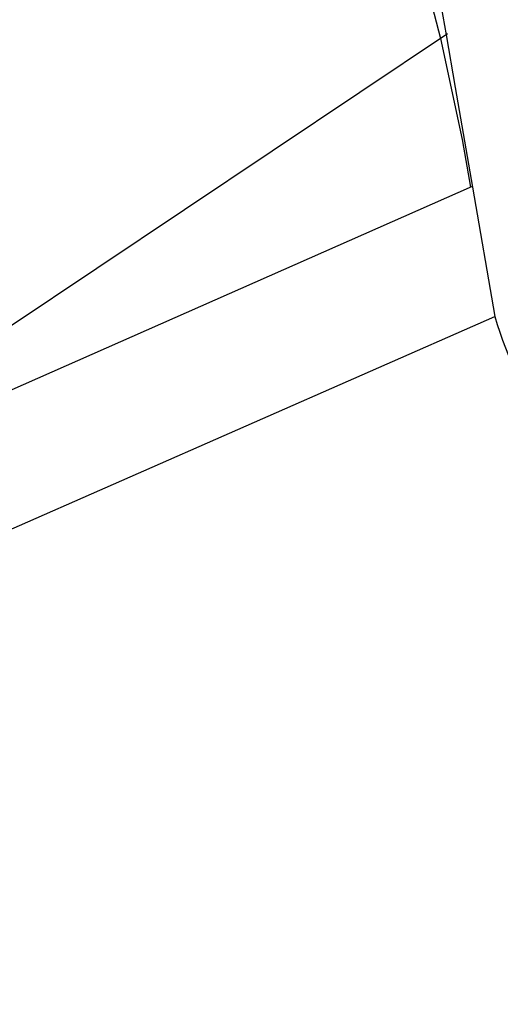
# Model space of a CAD drawing. Header units: millimetres. Extents: x 0 to 210, y 0 to 297.
# Tile 40 of 73: x 54.38325 to 54.39316, y 151.83231 to 151.85263. Entities that reach past the tile are written whole.
import ezdxf
from ezdxf.enums import TextEntityAlignment as Align

# ---------------------------------------------------------------- set-up
doc = ezdxf.new("R2010")
doc.units = ezdxf.units.MM
doc.header["$LTSCALE"] = 19.36
doc.layers.get('0').update_dxf_attribs({"linetype": 'CONTINUOUS'})
doc.layers.add('Z_DIM_2D', color=7, linetype='CONTINUOUS')
doc.styles.add('TEXTSTYLE_3', font='helveticaneueltw1g-ltcn.otf')
doc.styles.add('TEXTSTYLE_4', font='gdt', dxfattribs={"width": 0.7})
doc.dimstyles.new('DIMSTYLE_1', dxfattribs={"dimtxt": 1.4, "dimasz": 3.5, "dimexe": 1.5, "dimexo": 0, "dimgap": 0.35, "dimtad": 0, "dimtih": 1, "dimtoh": 1, "dimlfac": 12.000000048, "dimdsep": 46, "dimtxsty": 'TEXTSTYLE_3', "dimblk": '_FILLED', "dimblk1": '_FILLED', "dimblk2": '_FILLED', "dimcen": 0.09, "dimclrt": 5, "dimazin": 2, "dimtol": 1, "dimtp": 0.3, "dimtm": 0.3, "dimtfac": 1, "dimtofl": 0, "dimtmove": 0, "dimatfit": 3, "dimldrblk": '_FILLED', "dimfxl": 1, "dimtolj": 1, "dimarcsym": 0})
doc.dimstyles.new('DIMSTYLE_3', dxfattribs={"dimtxt": 1.4, "dimasz": 3.5, "dimexe": 1.5, "dimexo": 0, "dimgap": 0.35, "dimtad": 0, "dimtih": 1, "dimtoh": 1, "dimdec": 3, "dimlfac": 12.000000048, "dimdsep": 46, "dimtxsty": 'TEXTSTYLE_3', "dimblk": '_FILLED', "dimblk1": '_FILLED', "dimblk2": '_FILLED', "dimcen": 0.09, "dimclrt": 5, "dimazin": 2, "dimtol": 1, "dimtp": 0.3, "dimtm": 0.3, "dimtfac": 1, "dimtdec": 3, "dimtofl": 0, "dimtmove": 0, "dimatfit": 3, "dimldrblk": '_FILLED', "dimfxl": 1, "dimtolj": 1, "dimarcsym": 0})
doc.dimstyles.new('DIMSTYLE_4', dxfattribs={"dimtxt": 1.4, "dimasz": 3.5, "dimexe": 1.5, "dimexo": 0, "dimgap": 0.35, "dimtad": 0, "dimtih": 1, "dimtoh": 1, "dimdec": 3, "dimlfac": 12.000000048, "dimdsep": 46, "dimtxsty": 'TEXTSTYLE_3', "dimblk": '_FILLED', "dimblk1": '_FILLED', "dimblk2": '_FILLED', "dimcen": 0.09, "dimclrt": 5, "dimazin": 2, "dimtol": 1, "dimtp": 0.4, "dimtm": 0.4, "dimtfac": 1, "dimtdec": 3, "dimtofl": 0, "dimtmove": 0, "dimatfit": 3, "dimldrblk": '_FILLED', "dimfxl": 1, "dimtolj": 1, "dimarcsym": 0})

# ---------------------------------------------------------------- blocks, each defined once
blk = doc.blocks.new('*D0')
at = {"layer": 'Z_DIM_2D', "color": 2, "linetype": 'CONTINUOUS'}
blk.add_line((53.7385570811, 152.5150399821), (53.7385570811, 147.3402091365), dxfattribs=at)
at = {"layer": 'Z_DIM_2D', "color": 5, "linetype": 'CONTINUOUS'}
for s, height, style, p in [('0.3', 0.98, 'TEXTSTYLE_3', (54.2285570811, 146.6402091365)), ('`', 0.98, 'TEXTSTYLE_4', (54.2285570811, 144.9946867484)), ('34.48', 1.4, 'TEXTSTYLE_3', (54.4385570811, 143.8513534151))]:
    blk.add_text(s, height=height, rotation=90, dxfattribs=dict(at, style=style)).set_placement(p, align=Align.RIGHT)
blk = doc.blocks.new('_FILLED')
at = {"color": 0, "linetype": 'BYBLOCK'}
blk.add_solid([(0, 0), (-1, 0.125), (-1, -0.125)], dxfattribs=at)
blk = doc.blocks.new('_NONE')
blk = doc.blocks.new('*D2')
at = {"layer": 'Z_DIM_2D', "color": 2, "linetype": 'CONTINUOUS'}
for p, q in [((54.1564952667, 152.4525399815), (54.1564952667, 150.5886575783)), ((54.1564952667, 150.5886575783), (56.1076576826, 150.163455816)), ((56.1076576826, 150.163455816), (56.1076576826, 147.3402091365))]:
    blk.add_line(p, q, dxfattribs=at)
at = {"layer": 'Z_DIM_2D', "color": 5, "linetype": 'CONTINUOUS'}
for s, height, style, p in [('0.3', 0.98, 'TEXTSTYLE_3', (56.5976576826, 146.6402091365)), ('`', 0.98, 'TEXTSTYLE_4', (56.5976576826, 144.9946867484)), ('39.5', 1.4, 'TEXTSTYLE_3', (56.8076576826, 143.8513534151))]:
    blk.add_text(s, height=height, rotation=90, dxfattribs=dict(at, style=style)).set_placement(p, align=Align.RIGHT)
blk = doc.blocks.new('*D3')
at = {"layer": 'Z_DIM_2D', "color": 2, "linetype": 'CONTINUOUS'}
for p, q in [((60.8231622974, 152.4525399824), (60.8231622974, 150.4755057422)), ((60.8231622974, 150.4755057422), (58.7593553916, 149.977222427)), ((58.7593553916, 149.977222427), (58.7593553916, 147.3402091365))]:
    blk.add_line(p, q, dxfattribs=at)
at = {"layer": 'Z_DIM_2D', "color": 5, "linetype": 'CONTINUOUS'}
for s, height, style, p in [('0.3', 0.98, 'TEXTSTYLE_3', (59.2493553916, 146.6402091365)), ('`', 0.98, 'TEXTSTYLE_4', (59.2493553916, 144.9946867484)), ('119.5', 1.4, 'TEXTSTYLE_3', (59.4593553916, 143.8513534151))]:
    blk.add_text(s, height=height, rotation=90, dxfattribs=dict(at, style=style)).set_placement(p, align=Align.RIGHT)
blk = doc.blocks.new('*D4')
at = {"layer": 'Z_DIM_2D', "color": 2, "linetype": 'CONTINUOUS'}
blk.add_line((61.2648277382, 152.5150399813), (61.2648277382, 147.3402091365), dxfattribs=at)
at = {"layer": 'Z_DIM_2D', "color": 5, "linetype": 'CONTINUOUS'}
for s, height, style, p in [('0.3', 0.98, 'TEXTSTYLE_3', (61.7548277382, 146.6402091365)), ('`', 0.98, 'TEXTSTYLE_4', (61.7548277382, 144.9946867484)), ('124.8', 1.4, 'TEXTSTYLE_3', (61.9648277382, 143.8513534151))]:
    blk.add_text(s, height=height, rotation=90, dxfattribs=dict(at, style=style)).set_placement(p, align=Align.RIGHT)
blk = doc.blocks.new('*D5')
at = {"layer": 'Z_DIM_2D', "color": 2, "linetype": 'CONTINUOUS'}
blk.add_line((63.7398285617, 152.5150399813), (63.7398285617, 147.3402091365), dxfattribs=at)
at = {"layer": 'Z_DIM_2D', "color": 5, "linetype": 'CONTINUOUS'}
for s, height, style, p in [('0.3', 0.98, 'TEXTSTYLE_3', (64.2298285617, 146.6402091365)), ('`', 0.98, 'TEXTSTYLE_4', (64.2298285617, 144.9946867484)), ('154.5', 1.4, 'TEXTSTYLE_3', (64.4398285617, 143.8513534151))]:
    blk.add_text(s, height=height, rotation=90, dxfattribs=dict(at, style=style)).set_placement(p, align=Align.RIGHT)
blk = doc.blocks.new('*D6')
at = {"layer": 'Z_DIM_2D', "color": 2, "linetype": 'CONTINUOUS'}
for p, q in [((64.1564952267, 152.4525399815), (64.1564952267, 150.6542908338)), ((64.1564952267, 150.6542908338), (65.4583074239, 149.952707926)), ((65.4583074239, 149.952707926), (65.4583074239, 147.3402091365))]:
    blk.add_line(p, q, dxfattribs=at)
at = {"layer": 'Z_DIM_2D', "color": 5, "linetype": 'CONTINUOUS'}
for s, height, style, p in [('0.3', 0.98, 'TEXTSTYLE_3', (65.9483074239, 146.6402091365)), ('`', 0.98, 'TEXTSTYLE_4', (65.9483074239, 144.9946867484)), ('159.5', 1.4, 'TEXTSTYLE_3', (66.1583074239, 143.8513534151))]:
    blk.add_text(s, height=height, rotation=90, dxfattribs=dict(at, style=style)).set_placement(p, align=Align.RIGHT)
blk = doc.blocks.new('*D7')
at = {"layer": 'Z_DIM_2D', "color": 2, "linetype": 'CONTINUOUS'}
blk.add_line((67.0731618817, 152.5150399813), (67.0731618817, 147.3402091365), dxfattribs=at)
at = {"layer": 'Z_DIM_2D', "color": 5, "linetype": 'CONTINUOUS'}
for s, height, style, p in [('0.3', 0.98, 'TEXTSTYLE_3', (67.5631618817, 146.6402091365)), ('`', 0.98, 'TEXTSTYLE_4', (67.5631618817, 144.9946867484)), ('194.5', 1.4, 'TEXTSTYLE_3', (67.7731618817, 143.8513534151))]:
    blk.add_text(s, height=height, rotation=90, dxfattribs=dict(at, style=style)).set_placement(p, align=Align.RIGHT)
blk = doc.blocks.new('*D8')
at = {"layer": 'Z_DIM_2D', "color": 2, "linetype": 'CONTINUOUS'}
for p, q in [((67.4898285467, 152.4525399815), (67.4898285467, 150.3189837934)), ((67.4898285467, 150.3189837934), (68.8730183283, 150.0200138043)), ((68.8730183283, 150.0200138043), (68.8730183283, 147.3402091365))]:
    blk.add_line(p, q, dxfattribs=at)
at = {"layer": 'Z_DIM_2D', "color": 5, "linetype": 'CONTINUOUS'}
for s, height, style, p in [('0.3', 0.98, 'TEXTSTYLE_3', (69.3630183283, 146.6402091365)), ('`', 0.98, 'TEXTSTYLE_4', (69.3630183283, 144.9946867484)), ('199.5', 1.4, 'TEXTSTYLE_3', (69.5730183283, 143.8513534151))]:
    blk.add_text(s, height=height, rotation=90, dxfattribs=dict(at, style=style)).set_placement(p, align=Align.RIGHT)
blk = doc.blocks.new('*D9')
at = {"layer": 'Z_DIM_2D', "color": 2, "linetype": 'CONTINUOUS'}
blk.add_line((70.8231622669, 152.4525399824), (70.8231622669, 147.3402091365), dxfattribs=at)
at = {"layer": 'Z_DIM_2D', "color": 5, "linetype": 'CONTINUOUS'}
for s, height, style, p in [('0.3', 0.98, 'TEXTSTYLE_3', (71.3131622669, 146.6402091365)), ('`', 0.98, 'TEXTSTYLE_4', (71.3131622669, 144.9946867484)), ('239.5', 1.4, 'TEXTSTYLE_3', (71.5231622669, 143.8513534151))]:
    blk.add_text(s, height=height, rotation=90, dxfattribs=dict(at, style=style)).set_placement(p, align=Align.RIGHT)
blk = doc.blocks.new('*D10')
at = {"layer": 'Z_DIM_2D', "color": 2, "linetype": 'CONTINUOUS'}
for p, q in [((71.2398281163, 152.5150416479), (71.2398281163, 150.1321599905)), ((71.2398281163, 150.1321599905), (72.6999055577, 149.7999711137)), ((72.6999055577, 149.7999711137), (72.6999055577, 147.3402091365))]:
    blk.add_line(p, q, dxfattribs=at)
at = {"layer": 'Z_DIM_2D', "color": 5, "linetype": 'CONTINUOUS'}
for s, height, style, p in [('0.3', 0.98, 'TEXTSTYLE_3', (73.1899055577, 146.6402091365)), ('`', 0.98, 'TEXTSTYLE_4', (73.1899055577, 144.9946867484)), ('244.5', 1.4, 'TEXTSTYLE_3', (73.3999055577, 143.8513534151))]:
    blk.add_text(s, height=height, rotation=90, dxfattribs=dict(at, style=style)).set_placement(p, align=Align.RIGHT)
blk = doc.blocks.new('*D11')
at = {"layer": 'Z_DIM_2D', "color": 2, "linetype": 'CONTINUOUS'}
blk.add_line((74.181494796, 152.4525416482), (74.181494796, 147.3402091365), dxfattribs=at)
at = {"layer": 'Z_DIM_2D', "color": 5, "linetype": 'CONTINUOUS'}
for s, height, style, p in [('0.3', 0.98, 'TEXTSTYLE_3', (74.671494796, 146.6402091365)), ('`', 0.98, 'TEXTSTYLE_4', (74.671494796, 144.9946867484)), ('279.8', 1.4, 'TEXTSTYLE_3', (74.881494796, 143.8513534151))]:
    blk.add_text(s, height=height, rotation=90, dxfattribs=dict(at, style=style)).set_placement(p, align=Align.RIGHT)
blk = doc.blocks.new('*D12')
at = {"layer": 'Z_DIM_2D', "color": 2, "linetype": 'CONTINUOUS'}
for p, q in [((74.5981618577, 152.5150416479), (74.5981618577, 150.3484979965)), ((74.5981618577, 150.3484979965), (75.7033082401, 149.7638455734)), ((75.7033082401, 149.7638455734), (75.7033082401, 147.3402091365))]:
    blk.add_line(p, q, dxfattribs=at)
at = {"layer": 'Z_DIM_2D', "color": 5, "linetype": 'CONTINUOUS'}
for s, height, style, p in [('0.3', 0.98, 'TEXTSTYLE_3', (76.1933082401, 146.6402091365)), ('`', 0.98, 'TEXTSTYLE_4', (76.1933082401, 144.9946867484)), ('284.8', 1.4, 'TEXTSTYLE_3', (76.4033082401, 143.8513534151))]:
    blk.add_text(s, height=height, rotation=90, dxfattribs=dict(at, style=style)).set_placement(p, align=Align.RIGHT)
blk = doc.blocks.new('*D13')
at = {"layer": 'Z_DIM_2D', "color": 2, "linetype": 'CONTINUOUS'}
blk.add_line((77.0731614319, 152.5150416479), (77.0731614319, 147.3402091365), dxfattribs=at)
at = {"layer": 'Z_DIM_2D', "color": 5, "linetype": 'CONTINUOUS'}
for s, height, style, p in [('0.3', 0.98, 'TEXTSTYLE_3', (77.5631614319, 146.6402091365)), ('`', 0.98, 'TEXTSTYLE_4', (77.5631614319, 144.9946867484)), ('314.5', 1.4, 'TEXTSTYLE_3', (77.7731614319, 143.8513534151))]:
    blk.add_text(s, height=height, rotation=90, dxfattribs=dict(at, style=style)).set_placement(p, align=Align.RIGHT)
blk = doc.blocks.new('*D14')
at = {"layer": 'Z_DIM_2D', "color": 2, "linetype": 'CONTINUOUS'}
for p, q in [((77.4964006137, 152.4525399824), (77.4964006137, 150.2411179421)), ((77.4964006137, 150.2411179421), (78.5715100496, 149.8584363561)), ((78.5715100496, 149.8584363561), (78.5715100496, 147.3402091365))]:
    blk.add_line(p, q, dxfattribs=at)
at = {"layer": 'Z_DIM_2D', "color": 5, "linetype": 'CONTINUOUS'}
for s, height, style, p in [('0.3', 0.98, 'TEXTSTYLE_3', (79.0615100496, 146.6402091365)), ('`', 0.98, 'TEXTSTYLE_4', (79.0615100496, 144.9946867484)), ('319.58', 1.4, 'TEXTSTYLE_3', (79.2715100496, 143.8513534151))]:
    blk.add_text(s, height=height, rotation=90, dxfattribs=dict(at, style=style)).set_placement(p, align=Align.RIGHT)
blk = doc.blocks.new('*D15')
at = {"layer": 'Z_DIM_2D', "color": 2, "linetype": 'CONTINUOUS'}
blk.add_line((80.4064951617, 152.5150399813), (80.4064951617, 147.3402091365), dxfattribs=at)
at = {"layer": 'Z_DIM_2D', "color": 5, "linetype": 'CONTINUOUS'}
for s, height, style, p in [('0.3', 0.98, 'TEXTSTYLE_3', (80.8964951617, 146.6402091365)), ('`', 0.98, 'TEXTSTYLE_4', (80.8964951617, 144.9946867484)), ('354.5', 1.4, 'TEXTSTYLE_3', (81.1064951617, 143.8513534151))]:
    blk.add_text(s, height=height, rotation=90, dxfattribs=dict(at, style=style)).set_placement(p, align=Align.RIGHT)
blk = doc.blocks.new('*D16')
at = {"layer": 'Z_DIM_2D', "color": 2, "linetype": 'CONTINUOUS'}
for p, q in [((80.8231618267, 152.4525399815), (80.8231618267, 150.226667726)), ((80.8231618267, 150.226667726), (81.9329292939, 150.0991071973)), ((81.9329292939, 150.0991071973), (81.9329292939, 147.3402091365))]:
    blk.add_line(p, q, dxfattribs=at)
at = {"layer": 'Z_DIM_2D', "color": 5, "linetype": 'CONTINUOUS'}
for s, height, style, p in [('0.3', 0.98, 'TEXTSTYLE_3', (82.4229292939, 146.6402091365)), ('`', 0.98, 'TEXTSTYLE_4', (82.4229292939, 144.9946867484)), ('359.5', 1.4, 'TEXTSTYLE_3', (82.6329292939, 143.8513534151))]:
    blk.add_text(s, height=height, rotation=90, dxfattribs=dict(at, style=style)).set_placement(p, align=Align.RIGHT)
blk = doc.blocks.new('*D17')
at = {"layer": 'Z_DIM_2D', "color": 2, "linetype": 'CONTINUOUS'}
for p, q in [((84.1564951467, 152.4525399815), (84.1564951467, 150.0512520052)), ((84.1564951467, 150.0512520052), (83.757416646, 149.5622699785)), ((83.757416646, 149.5622699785), (83.757416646, 147.3402091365))]:
    blk.add_line(p, q, dxfattribs=at)
at = {"layer": 'Z_DIM_2D', "color": 5, "linetype": 'CONTINUOUS'}
for s, height, style, p in [('0.3', 0.98, 'TEXTSTYLE_3', (84.247416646, 146.6402091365)), ('`', 0.98, 'TEXTSTYLE_4', (84.247416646, 144.9946867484)), ('399.5', 1.4, 'TEXTSTYLE_3', (84.457416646, 143.8513534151))]:
    blk.add_text(s, height=height, rotation=90, dxfattribs=dict(at, style=style)).set_placement(p, align=Align.RIGHT)
blk = doc.blocks.new('*D18')
at = {"layer": 'Z_DIM_2D', "color": 2, "linetype": 'CONTINUOUS'}
for p, q in [((84.5731618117, 152.5150399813), (84.5731618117, 150.0725120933)), ((84.5731618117, 150.0725120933), (85.5007438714, 149.8599112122)), ((85.5007438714, 149.8599112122), (85.5007438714, 147.3402091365))]:
    blk.add_line(p, q, dxfattribs=at)
at = {"layer": 'Z_DIM_2D', "color": 5, "linetype": 'CONTINUOUS'}
for s, height, style, p in [('0.3', 0.98, 'TEXTSTYLE_3', (85.9907438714, 146.6402091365)), ('`', 0.98, 'TEXTSTYLE_4', (85.9907438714, 144.9946867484)), ('404.5', 1.4, 'TEXTSTYLE_3', (86.2007438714, 143.8513534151))]:
    blk.add_text(s, height=height, rotation=90, dxfattribs=dict(at, style=style)).set_placement(p, align=Align.RIGHT)
blk = doc.blocks.new('*D19')
at = {"layer": 'Z_DIM_2D', "color": 2, "linetype": 'CONTINUOUS'}
blk.add_line((87.0731618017, 152.5150399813), (87.0731618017, 147.3402091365), dxfattribs=at)
at = {"layer": 'Z_DIM_2D', "color": 5, "linetype": 'CONTINUOUS'}
for s, height, style, p in [('0.3', 0.98, 'TEXTSTYLE_3', (87.5631618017, 146.6402091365)), ('`', 0.98, 'TEXTSTYLE_4', (87.5631618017, 144.9946867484)), ('434.5', 1.4, 'TEXTSTYLE_3', (87.7731618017, 143.8513534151))]:
    blk.add_text(s, height=height, rotation=90, dxfattribs=dict(at, style=style)).set_placement(p, align=Align.RIGHT)
blk = doc.blocks.new('*D20')
at = {"layer": 'Z_DIM_2D', "color": 2, "linetype": 'CONTINUOUS'}
for p, q in [((87.5148285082, 152.4525399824), (87.5148285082, 150.0970940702)), ((87.5148285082, 150.0970940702), (88.5834566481, 149.7144124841)), ((88.5834566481, 149.7144124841), (88.5834566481, 147.3402091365))]:
    blk.add_line(p, q, dxfattribs=at)
at = {"layer": 'Z_DIM_2D', "color": 5, "linetype": 'CONTINUOUS'}
for s, height, style, p in [('0.3', 0.98, 'TEXTSTYLE_3', (89.0734566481, 146.6402091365)), ('`', 0.98, 'TEXTSTYLE_4', (89.0734566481, 144.9946867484)), ('439.8', 1.4, 'TEXTSTYLE_3', (89.2834566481, 143.8513534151))]:
    blk.add_text(s, height=height, rotation=90, dxfattribs=dict(at, style=style)).set_placement(p, align=Align.RIGHT)
blk = doc.blocks.new('*D21')
at = {"layer": 'Z_DIM_2D', "color": 2, "linetype": 'CONTINUOUS'}
for p, q in [((87.9314951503, 152.5150416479), (87.9314951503, 150.3947353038)), ((87.9314951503, 150.3947353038), (90.1779632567, 149.8632331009)), ((90.1779632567, 149.8632331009), (90.1779632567, 147.3402091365))]:
    blk.add_line(p, q, dxfattribs=at)
at = {"layer": 'Z_DIM_2D', "color": 5, "linetype": 'CONTINUOUS'}
for s, height, style, p in [('0.3', 0.98, 'TEXTSTYLE_3', (90.6679632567, 146.6402091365)), ('`', 0.98, 'TEXTSTYLE_4', (90.6679632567, 144.9946867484)), ('444.8', 1.4, 'TEXTSTYLE_3', (90.8779632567, 143.8513534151))]:
    blk.add_text(s, height=height, rotation=90, dxfattribs=dict(at, style=style)).set_placement(p, align=Align.RIGHT)
blk = doc.blocks.new('*D22')
at = {"layer": 'Z_DIM_2D', "color": 2, "linetype": 'CONTINUOUS'}
for p, q in [((93.7398284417, 152.5150399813), (93.7398284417, 150.3119277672)), ((93.7398284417, 150.3119277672), (92.1707702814, 149.6741251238)), ((92.1707702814, 149.6741251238), (92.1707702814, 147.3402091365))]:
    blk.add_line(p, q, dxfattribs=at)
at = {"layer": 'Z_DIM_2D', "color": 5, "linetype": 'CONTINUOUS'}
for s, height, style, p in [('0.3', 0.98, 'TEXTSTYLE_3', (92.6607702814, 146.6402091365)), ('`', 0.98, 'TEXTSTYLE_4', (92.6607702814, 144.9946867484)), ('514.5', 1.4, 'TEXTSTYLE_3', (92.8707702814, 143.8513534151))]:
    blk.add_text(s, height=height, rotation=90, dxfattribs=dict(at, style=style)).set_placement(p, align=Align.RIGHT)
blk = doc.blocks.new('*D23')
at = {"layer": 'Z_DIM_2D', "color": 2, "linetype": 'CONTINUOUS'}
blk.add_line((94.1564972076, 152.4525399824), (94.1564972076, 147.3402091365), dxfattribs=at)
at = {"layer": 'Z_DIM_2D', "color": 5, "linetype": 'CONTINUOUS'}
for s, height, style, p in [('0.3', 0.98, 'TEXTSTYLE_3', (94.6464972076, 146.6402091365)), ('`', 0.98, 'TEXTSTYLE_4', (94.6464972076, 144.9946867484)), ('519.5', 1.4, 'TEXTSTYLE_3', (94.8564972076, 143.8513534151))]:
    blk.add_text(s, height=height, rotation=90, dxfattribs=dict(at, style=style)).set_placement(p, align=Align.RIGHT)
blk = doc.blocks.new('*D24')
at = {"layer": 'Z_DIM_2D', "color": 2, "linetype": 'CONTINUOUS'}
for p, q in [((94.5731613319, 152.5150416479), (94.5731613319, 150.2973114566)), ((94.5731613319, 150.2973114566), (96.1171741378, 149.7020289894)), ((96.1171741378, 149.7020289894), (96.1171741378, 147.3402091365))]:
    blk.add_line(p, q, dxfattribs=at)
at = {"layer": 'Z_DIM_2D', "color": 5, "linetype": 'CONTINUOUS'}
for s, height, style, p in [('0.3', 0.98, 'TEXTSTYLE_3', (96.6071741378, 146.6402091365)), ('`', 0.98, 'TEXTSTYLE_4', (96.6071741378, 144.9946867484)), ('524.5', 1.4, 'TEXTSTYLE_3', (96.8171741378, 143.8513534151))]:
    blk.add_text(s, height=height, rotation=90, dxfattribs=dict(at, style=style)).set_placement(p, align=Align.RIGHT)
blk = doc.blocks.new('*D25')
at = {"layer": 'Z_DIM_2D', "color": 2, "linetype": 'CONTINUOUS'}
for p, q in [((100.4064946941, 152.5150416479), (100.4064946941, 150.26249391)), ((100.4064946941, 150.26249391), (98.4871133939, 149.6645539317)), ((98.4871133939, 149.6645539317), (98.4871133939, 147.3402091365))]:
    blk.add_line(p, q, dxfattribs=at)
at = {"layer": 'Z_DIM_2D', "color": 5, "linetype": 'CONTINUOUS'}
for s, height, style, p in [('0.3', 0.98, 'TEXTSTYLE_3', (98.9771133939, 146.6402091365)), ('`', 0.98, 'TEXTSTYLE_4', (98.9771133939, 144.9946867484)), ('594.5', 1.4, 'TEXTSTYLE_3', (99.1871133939, 143.8513534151))]:
    blk.add_text(s, height=height, rotation=90, dxfattribs=dict(at, style=style)).set_placement(p, align=Align.RIGHT)
blk = doc.blocks.new('*D26')
at = {"layer": 'Z_DIM_2D', "color": 2, "linetype": 'CONTINUOUS'}
blk.add_line((100.8237204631, 152.4525399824), (100.8237204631, 147.3402091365), dxfattribs=at)
at = {"layer": 'Z_DIM_2D', "color": 5, "linetype": 'CONTINUOUS'}
for s, height, style, p in [('0.3', 0.98, 'TEXTSTYLE_3', (101.3137204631, 146.6402091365)), ('`', 0.98, 'TEXTSTYLE_4', (101.3137204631, 144.9946867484)), ('599.51', 1.4, 'TEXTSTYLE_3', (101.5237204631, 143.8513534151))]:
    blk.add_text(s, height=height, rotation=90, dxfattribs=dict(at, style=style)).set_placement(p, align=Align.RIGHT)
blk = doc.blocks.new('*D27')
at = {"layer": 'Z_DIM_2D', "color": 2, "linetype": 'CONTINUOUS'}
for p, q in [((101.2648297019, 152.5150416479), (101.2648297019, 150.2287559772)), ((101.2648297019, 150.2287559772), (103.0178582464, 149.6308159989)), ((103.0178582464, 149.6308159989), (103.0178582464, 147.3402091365))]:
    blk.add_line(p, q, dxfattribs=at)
at = {"layer": 'Z_DIM_2D', "color": 5, "linetype": 'CONTINUOUS'}
for s, height, style, p in [('0.3', 0.98, 'TEXTSTYLE_3', (103.5078582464, 146.6402091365)), ('`', 0.98, 'TEXTSTYLE_4', (103.5078582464, 144.9946867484)), ('604.8', 1.4, 'TEXTSTYLE_3', (103.7178582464, 143.8513534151))]:
    blk.add_text(s, height=height, rotation=90, dxfattribs=dict(at, style=style)).set_placement(p, align=Align.RIGHT)
blk = doc.blocks.new('*D28')
at = {"layer": 'Z_DIM_2D', "color": 2, "linetype": 'CONTINUOUS'}
for p, q in [((107.0731617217, 152.5150399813), (107.0731617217, 150.3866430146)), ((107.0731617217, 150.3866430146), (105.5114158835, 149.6558274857)), ((105.5114158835, 149.6558274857), (105.5114158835, 147.3402091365))]:
    blk.add_line(p, q, dxfattribs=at)
at = {"layer": 'Z_DIM_2D', "color": 5, "linetype": 'CONTINUOUS'}
for s, height, style, p in [('0.3', 0.98, 'TEXTSTYLE_3', (106.0014158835, 146.6402091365)), ('`', 0.98, 'TEXTSTYLE_4', (106.0014158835, 144.9946867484)), ('674.5', 1.4, 'TEXTSTYLE_3', (106.2114158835, 143.8513534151))]:
    blk.add_text(s, height=height, rotation=90, dxfattribs=dict(at, style=style)).set_placement(p, align=Align.RIGHT)
blk = doc.blocks.new('*D29')
at = {"layer": 'Z_DIM_2D', "color": 2, "linetype": 'CONTINUOUS'}
blk.add_line((107.4898283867, 152.4525399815), (107.4898283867, 147.3402091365), dxfattribs=at)
at = {"layer": 'Z_DIM_2D', "color": 5, "linetype": 'CONTINUOUS'}
for s, height, style, p in [('0.3', 0.98, 'TEXTSTYLE_3', (107.9798283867, 146.6402091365)), ('`', 0.98, 'TEXTSTYLE_4', (107.9798283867, 144.9946867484)), ('679.5', 1.4, 'TEXTSTYLE_3', (108.1898283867, 143.8513534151))]:
    blk.add_text(s, height=height, rotation=90, dxfattribs=dict(at, style=style)).set_placement(p, align=Align.RIGHT)
blk = doc.blocks.new('*D30')
at = {"layer": 'Z_DIM_2D', "color": 2, "linetype": 'CONTINUOUS'}
for p, q in [((107.9064950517, 152.5150399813), (107.9064950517, 150.3866430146)), ((107.9064950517, 150.3866430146), (108.9661802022, 150.0544541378)), ((108.9661802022, 150.0544541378), (108.9661802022, 147.3402091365))]:
    blk.add_line(p, q, dxfattribs=at)
at = {"layer": 'Z_DIM_2D', "color": 5, "linetype": 'CONTINUOUS'}
for s, height, style, p in [('0.3', 0.98, 'TEXTSTYLE_3', (109.4561802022, 146.6402091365)), ('`', 0.98, 'TEXTSTYLE_4', (109.4561802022, 144.9946867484)), ('684.5', 1.4, 'TEXTSTYLE_3', (109.6661802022, 143.8513534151))]:
    blk.add_text(s, height=height, rotation=90, dxfattribs=dict(at, style=style)).set_placement(p, align=Align.RIGHT)
blk = doc.blocks.new('*D31')
at = {"layer": 'Z_DIM_2D', "color": 2, "linetype": 'CONTINUOUS'}
blk.add_line((110.4064950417, 152.5150399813), (110.4064950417, 147.3402091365), dxfattribs=at)
at = {"layer": 'Z_DIM_2D', "color": 5, "linetype": 'CONTINUOUS'}
for s, height, style, p in [('0.3', 0.98, 'TEXTSTYLE_3', (110.8964950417, 146.6402091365)), ('`', 0.98, 'TEXTSTYLE_4', (110.8964950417, 144.9946867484)), ('714.5', 1.4, 'TEXTSTYLE_3', (111.1064950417, 143.8513534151))]:
    blk.add_text(s, height=height, rotation=90, dxfattribs=dict(at, style=style)).set_placement(p, align=Align.RIGHT)
blk = doc.blocks.new('*D32')
at = {"layer": 'Z_DIM_2D', "color": 2, "linetype": 'CONTINUOUS'}
for p, q in [((110.8231617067, 152.4525399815), (110.8231617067, 150.1541108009)), ((110.8231617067, 150.1541108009), (112.2216311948, 149.6558274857)), ((112.2216311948, 149.6558274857), (112.2216311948, 147.3402091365))]:
    blk.add_line(p, q, dxfattribs=at)
at = {"layer": 'Z_DIM_2D', "color": 5, "linetype": 'CONTINUOUS'}
for s, height, style, p in [('0.3', 0.98, 'TEXTSTYLE_3', (112.7116311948, 146.6402091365)), ('`', 0.98, 'TEXTSTYLE_4', (112.7116311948, 144.9946867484)), ('719.5', 1.4, 'TEXTSTYLE_3', (112.9216311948, 143.8513534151))]:
    blk.add_text(s, height=height, rotation=90, dxfattribs=dict(at, style=style)).set_placement(p, align=Align.RIGHT)
blk = doc.blocks.new('*D33')
at = {"layer": 'Z_DIM_2D', "color": 2, "linetype": 'CONTINUOUS'}
blk.add_line((114.1814945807, 152.4525416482), (114.1814945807, 147.3402091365), dxfattribs=at)
at = {"layer": 'Z_DIM_2D', "color": 5, "linetype": 'CONTINUOUS'}
for s, height, style, p in [('0.3', 0.98, 'TEXTSTYLE_3', (114.6714945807, 146.6402091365)), ('`', 0.98, 'TEXTSTYLE_4', (114.6714945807, 144.9946867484)), ('759.8', 1.4, 'TEXTSTYLE_3', (114.8814945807, 143.8513534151))]:
    blk.add_text(s, height=height, rotation=90, dxfattribs=dict(at, style=style)).set_placement(p, align=Align.RIGHT)
blk = doc.blocks.new('*D34')
at = {"layer": 'Z_DIM_2D', "color": 2, "linetype": 'CONTINUOUS'}
for p, q in [((114.5981629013, 152.5150416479), (114.5981629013, 149.6595853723)), ((114.5981629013, 149.6595853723), (115.9313297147, 149.2769037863)), ((115.9313297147, 149.2769037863), (115.9313297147, 147.3402091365))]:
    blk.add_line(p, q, dxfattribs=at)
at = {"layer": 'Z_DIM_2D', "color": 5, "linetype": 'CONTINUOUS'}
for s, height, style, p in [('0.3', 0.98, 'TEXTSTYLE_3', (116.4213297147, 146.6402091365)), ('`', 0.98, 'TEXTSTYLE_4', (116.4213297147, 144.9946867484)), ('764.8', 1.4, 'TEXTSTYLE_3', (116.6313297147, 143.8513534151))]:
    blk.add_text(s, height=height, rotation=90, dxfattribs=dict(at, style=style)).set_placement(p, align=Align.RIGHT)
blk = doc.blocks.new('*D35')
at = {"layer": 'Z_DIM_2D', "color": 2, "linetype": 'CONTINUOUS'}
blk.add_line((117.4898287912, 152.4525399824), (117.4898287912, 147.3402091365), dxfattribs=at)
at = {"layer": 'Z_DIM_2D', "color": 5, "linetype": 'CONTINUOUS'}
for s, height, style, p in [('0.3', 0.98, 'TEXTSTYLE_3', (117.9798287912, 146.6402091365)), ('`', 0.98, 'TEXTSTYLE_4', (117.9798287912, 144.9946867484)), ('799.5', 1.4, 'TEXTSTYLE_3', (118.1898287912, 143.8513534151))]:
    blk.add_text(s, height=height, rotation=90, dxfattribs=dict(at, style=style)).set_placement(p, align=Align.RIGHT)
blk = doc.blocks.new('*D36')
at = {"layer": 'Z_DIM_2D', "color": 2, "linetype": 'CONTINUOUS'}
for p, q in [((117.9064945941, 152.5150416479), (117.9064945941, 150.4501948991)), ((117.9064945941, 150.4501948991), (119.1426660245, 150.1270415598)), ((119.1426660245, 150.1270415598), (119.1426660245, 147.3402091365))]:
    blk.add_line(p, q, dxfattribs=at)
at = {"layer": 'Z_DIM_2D', "color": 5, "linetype": 'CONTINUOUS'}
for s, height, style, p in [('0.3', 0.98, 'TEXTSTYLE_3', (119.6326660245, 146.6402091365)), ('`', 0.98, 'TEXTSTYLE_4', (119.6326660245, 144.9946867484)), ('804.5', 1.4, 'TEXTSTYLE_3', (119.8426660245, 143.8513534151))]:
    blk.add_text(s, height=height, rotation=90, dxfattribs=dict(at, style=style)).set_placement(p, align=Align.RIGHT)
blk = doc.blocks.new('*D37')
at = {"layer": 'Z_DIM_2D', "color": 2, "linetype": 'CONTINUOUS'}
blk.add_line((120.4064950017, 152.5150399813), (120.4064950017, 147.3402091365), dxfattribs=at)
at = {"layer": 'Z_DIM_2D', "color": 5, "linetype": 'CONTINUOUS'}
for s, height, style, p in [('0.3', 0.98, 'TEXTSTYLE_3', (120.8964950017, 146.6402091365)), ('`', 0.98, 'TEXTSTYLE_4', (120.8964950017, 144.9946867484)), ('834.5', 1.4, 'TEXTSTYLE_3', (121.1064950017, 143.8513534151))]:
    blk.add_text(s, height=height, rotation=90, dxfattribs=dict(at, style=style)).set_placement(p, align=Align.RIGHT)
blk = doc.blocks.new('*D38')
at = {"layer": 'Z_DIM_2D', "color": 2, "linetype": 'CONTINUOUS'}
for p, q in [((120.8231616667, 152.4525399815), (120.8231616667, 150.5053541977)), ((120.8231616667, 150.5053541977), (121.8705266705, 150.1439326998)), ((121.8705266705, 150.1439326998), (121.8705266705, 147.3402091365))]:
    blk.add_line(p, q, dxfattribs=at)
at = {"layer": 'Z_DIM_2D', "color": 5, "linetype": 'CONTINUOUS'}
for s, height, style, p in [('0.3', 0.98, 'TEXTSTYLE_3', (122.3605266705, 146.6402091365)), ('`', 0.98, 'TEXTSTYLE_4', (122.3605266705, 144.9946867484)), ('839.5', 1.4, 'TEXTSTYLE_3', (122.5705266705, 143.8513534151))]:
    blk.add_text(s, height=height, rotation=90, dxfattribs=dict(at, style=style)).set_placement(p, align=Align.RIGHT)
blk = doc.blocks.new('*D39')
at = {"layer": 'Z_DIM_2D', "color": 2, "linetype": 'CONTINUOUS'}
blk.add_line((123.7398279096, 152.5150416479), (123.7398279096, 147.3402091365), dxfattribs=at)
at = {"layer": 'Z_DIM_2D', "color": 5, "linetype": 'CONTINUOUS'}
for s, height, style, p in [('0.3', 0.98, 'TEXTSTYLE_3', (124.2298279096, 146.6402091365)), ('`', 0.98, 'TEXTSTYLE_4', (124.2298279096, 144.9946867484)), ('874.5', 1.4, 'TEXTSTYLE_3', (124.4398279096, 143.8513534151))]:
    blk.add_text(s, height=height, rotation=90, dxfattribs=dict(at, style=style)).set_placement(p, align=Align.RIGHT)
blk = doc.blocks.new('*D40')
at = {"layer": 'Z_DIM_2D', "color": 2, "linetype": 'CONTINUOUS'}
for p, q in [((124.1564970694, 152.4525399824), (124.1564970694, 149.8243670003)), ((124.1564970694, 149.8243670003), (125.2688188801, 149.3779051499)), ((125.2688188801, 149.3779051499), (125.2688188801, 147.3402091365))]:
    blk.add_line(p, q, dxfattribs=at)
at = {"layer": 'Z_DIM_2D', "color": 5, "linetype": 'CONTINUOUS'}
for s, height, style, p in [('0.3', 0.98, 'TEXTSTYLE_3', (125.7588188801, 146.6402091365)), ('`', 0.98, 'TEXTSTYLE_4', (125.7588188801, 144.9946867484)), ('879.5', 1.4, 'TEXTSTYLE_3', (125.9688188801, 143.8513534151))]:
    blk.add_text(s, height=height, rotation=90, dxfattribs=dict(at, style=style)).set_placement(p, align=Align.RIGHT)
blk = doc.blocks.new('*D41')
at = {"layer": 'Z_DIM_2D', "color": 2, "linetype": 'CONTINUOUS'}
blk.add_line((127.5148295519, 152.4525416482), (127.5148295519, 147.3402091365), dxfattribs=at)
at = {"layer": 'Z_DIM_2D', "color": 5, "linetype": 'CONTINUOUS'}
for s, height, style, p in [('0.3', 0.98, 'TEXTSTYLE_3', (128.0048295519, 146.6402091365)), ('`', 0.98, 'TEXTSTYLE_4', (128.0048295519, 144.9946867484)), ('919.8', 1.4, 'TEXTSTYLE_3', (128.2148295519, 143.8513534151))]:
    blk.add_text(s, height=height, rotation=90, dxfattribs=dict(at, style=style)).set_placement(p, align=Align.RIGHT)
blk = doc.blocks.new('*D42')
at = {"layer": 'Z_DIM_2D', "color": 2, "linetype": 'CONTINUOUS'}
for p, q in [((127.931496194, 152.5150416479), (127.931496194, 149.5626678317)), ((127.931496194, 149.5626678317), (129.1644945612, 149.2437665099)), ((129.1644945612, 149.2437665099), (129.1644945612, 147.3402091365))]:
    blk.add_line(p, q, dxfattribs=at)
at = {"layer": 'Z_DIM_2D', "color": 5, "linetype": 'CONTINUOUS'}
for s, height, style, p in [('0.3', 0.98, 'TEXTSTYLE_3', (129.6544945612, 146.6402091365)), ('`', 0.98, 'TEXTSTYLE_4', (129.6544945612, 144.9946867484)), ('924.8', 1.4, 'TEXTSTYLE_3', (129.8644945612, 143.8513534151))]:
    blk.add_text(s, height=height, rotation=90, dxfattribs=dict(at, style=style)).set_placement(p, align=Align.RIGHT)
blk = doc.blocks.new('*D43')
at = {"layer": 'Z_DIM_2D', "color": 2, "linetype": 'CONTINUOUS'}
blk.add_line((130.8231616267, 152.4525399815), (130.8231616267, 147.3402091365), dxfattribs=at)
at = {"layer": 'Z_DIM_2D', "color": 5, "linetype": 'CONTINUOUS'}
for s, height, style, p in [('0.3', 0.98, 'TEXTSTYLE_3', (131.3131616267, 146.6402091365)), ('`', 0.98, 'TEXTSTYLE_4', (131.3131616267, 144.9946867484)), ('959.5', 1.4, 'TEXTSTYLE_3', (131.5231616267, 143.8513534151))]:
    blk.add_text(s, height=height, rotation=90, dxfattribs=dict(at, style=style)).set_placement(p, align=Align.RIGHT)
blk = doc.blocks.new('*D44')
at = {"layer": 'Z_DIM_2D', "color": 2, "linetype": 'CONTINUOUS'}
for p, q in [((131.2398282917, 152.5150399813), (131.2398282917, 149.9470103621)), ((131.2398282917, 149.9470103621), (132.3661309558, 149.4580283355)), ((132.3661309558, 149.4580283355), (132.3661309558, 147.3402091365))]:
    blk.add_line(p, q, dxfattribs=at)
at = {"layer": 'Z_DIM_2D', "color": 5, "linetype": 'CONTINUOUS'}
for s, height, style, p in [('0.3', 0.98, 'TEXTSTYLE_3', (132.8561309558, 146.6402091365)), ('`', 0.98, 'TEXTSTYLE_4', (132.8561309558, 144.9946867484)), ('964.5', 1.4, 'TEXTSTYLE_3', (133.0661309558, 143.8513534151))]:
    blk.add_text(s, height=height, rotation=90, dxfattribs=dict(at, style=style)).set_placement(p, align=Align.RIGHT)
blk = doc.blocks.new('*D45')
at = {"layer": 'Z_DIM_2D', "color": 2, "linetype": 'CONTINUOUS'}
blk.add_line((133.7398282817, 152.5150399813), (133.7398282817, 147.3402091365), dxfattribs=at)
at = {"layer": 'Z_DIM_2D', "color": 5, "linetype": 'CONTINUOUS'}
for s, height, style, p in [('0.3', 0.98, 'TEXTSTYLE_3', (134.2298282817, 146.6402091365)), ('`', 0.98, 'TEXTSTYLE_4', (134.2298282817, 144.9946867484)), ('994.5', 1.4, 'TEXTSTYLE_3', (134.4398282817, 143.8513534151))]:
    blk.add_text(s, height=height, rotation=90, dxfattribs=dict(at, style=style)).set_placement(p, align=Align.RIGHT)
blk = doc.blocks.new('*D46')
at = {"layer": 'Z_DIM_2D', "color": 2, "linetype": 'CONTINUOUS'}
for p, q in [((134.1564949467, 152.4525399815), (134.1564949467, 149.9044901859)), ((134.1564949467, 149.9044901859), (135.4063235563, 149.4580283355)), ((135.4063235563, 149.4580283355), (135.4063235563, 147.3402091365))]:
    blk.add_line(p, q, dxfattribs=at)
at = {"layer": 'Z_DIM_2D', "color": 5, "linetype": 'CONTINUOUS'}
for s, height, style, p in [('0.3', 0.98, 'TEXTSTYLE_3', (135.8963235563, 146.6402091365)), ('`', 0.98, 'TEXTSTYLE_4', (135.8963235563, 144.9946867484)), ('999.5', 1.4, 'TEXTSTYLE_3', (136.1063235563, 143.8513534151))]:
    blk.add_text(s, height=height, rotation=90, dxfattribs=dict(at, style=style)).set_placement(p, align=Align.RIGHT)
blk = doc.blocks.new('*D47')
at = {"layer": 'Z_DIM_2D', "color": 2, "linetype": 'CONTINUOUS'}
blk.add_line((140.8231620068, 152.4525399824), (140.8231620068, 147.3402091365), dxfattribs=at)
at = {"layer": 'Z_DIM_2D', "color": 5, "linetype": 'CONTINUOUS'}
for s, height, style, p in [('0.3', 0.98, 'TEXTSTYLE_3', (141.3131620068, 146.6402091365)), ('`', 0.98, 'TEXTSTYLE_4', (141.3131620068, 144.9946867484)), ('1079.5', 1.4, 'TEXTSTYLE_3', (141.5231620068, 143.8513534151))]:
    blk.add_text(s, height=height, rotation=90, dxfattribs=dict(at, style=style)).set_placement(p, align=Align.RIGHT)
blk = doc.blocks.new('*D48')
at = {"layer": 'Z_DIM_2D', "color": 2, "linetype": 'CONTINUOUS'}
for p, q in [((141.2564914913, 152.515040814), (141.2564914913, 150.0857324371)), ((141.2564914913, 150.0857324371), (142.5869183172, 149.5924983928)), ((142.5869183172, 149.5924983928), (142.5869183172, 147.3402091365))]:
    blk.add_line(p, q, dxfattribs=at)
at = {"layer": 'Z_DIM_2D', "color": 5, "linetype": 'CONTINUOUS'}
for s, height, style, p in [('0.3', 0.98, 'TEXTSTYLE_3', (143.0769183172, 146.6402091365)), ('`', 0.98, 'TEXTSTYLE_4', (143.0769183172, 144.9946867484)), ('1084.7', 1.4, 'TEXTSTYLE_3', (143.2869183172, 143.8513534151))]:
    blk.add_text(s, height=height, rotation=90, dxfattribs=dict(at, style=style)).set_placement(p, align=Align.RIGHT)
blk = doc.blocks.new('*D49')
at = {"layer": 'Z_DIM_2D', "color": 2, "linetype": 'CONTINUOUS'}
blk.add_line((144.1148274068, 152.6025399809), (144.1148274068, 147.3402091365), dxfattribs=at)
at = {"layer": 'Z_DIM_2D', "color": 5, "linetype": 'CONTINUOUS'}
for s, height, style, p in [('0.4', 0.98, 'TEXTSTYLE_3', (144.6048274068, 146.6402091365)), ('`', 0.98, 'TEXTSTYLE_4', (144.6048274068, 144.9946867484)), ('1119', 1.4, 'TEXTSTYLE_3', (144.8148274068, 143.8513534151))]:
    blk.add_text(s, height=height, rotation=90, dxfattribs=dict(at, style=style)).set_placement(p, align=Align.RIGHT)

msp = doc.modelspace()

# ---------------------------------------------------------------- linework, layer by layer
at = {"color": 6, "linetype": 'CONTINUOUS'}
for p, q in [((54.3914868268, 151.8539728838), (54.3919276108, 151.8522411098)), ((54.391805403, 151.8536917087), (54.3920454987, 151.8523159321)), ((54.3920709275, 151.852337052), (54.3830355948, 151.846288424)), ((54.3919276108, 151.8522411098), (54.3923743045, 151.8501573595)), ((54.3920454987, 151.8523159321), (54.3922336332, 151.8512331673)), ((54.3922336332, 151.8512331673), (54.3925897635, 151.8491717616)), ((54.3923743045, 151.8501573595), (54.3925451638, 151.8491723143)), ((54.3925838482, 151.8491852), (54.3360953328, 151.8242707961)), ((54.3925897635, 151.8491717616), (54.3930464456, 151.8465062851)), ((54.3387962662, 151.8226429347), (54.3930463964, 151.8465063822))]:
    msp.add_line(p, q, dxfattribs=at)
msp.add_circle((54.3669111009, 151.8712899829), 0.0562499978, dxfattribs=at)
at = {"color": 9, "linetype": 'CONTINUOUS'}
msp.add_arc((54.3669110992, 151.8712899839), 0.06041662, 16.5404119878, 343.4995184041, dxfattribs=at)
at = {"color": 6, "linetype": 'CONTINUOUS'}
msp.add_open_spline([(54.3930463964, 151.8465063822), (54.3935661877, 151.8447655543), (54.3946108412, 151.8431436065), (54.3958982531, 151.8418617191)], degree=3, dxfattribs=at)

# ---------------------------------------------------------------- dimensions: what is measured, and where the dimension line sits
at = {"layer": 'Z_DIM_2D', "color": 2, "linetype": 'CONTINUOUS'}
for feature_location, offset, origin, dimstyle, picture, middle in [((144.1148274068, 152.6025399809), (0, -5.262330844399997), (50.8648277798, 152.6025399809), 'DIMSTYLE_4', '*D49', (144.1148274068, 143.3651842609)), ((71.2398281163, 152.5150416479), (1.4600774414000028, -5.174832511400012), (50.8648277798, 152.5150416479), 'DIMSTYLE_3', '*D10', (72.6999055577, 143.130109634)), ((74.5981618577, 152.5150416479), (1.1051463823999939, -5.174832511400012), (50.8648277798, 152.5150416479), 'DIMSTYLE_3', '*D12', (75.7033082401, 143.130109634)), ((77.0731614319, 152.5150416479), (0, -5.174832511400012), (50.8648277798, 152.5150416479), 'DIMSTYLE_3', '*D13', (77.0731614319, 143.130109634)), ((87.9314951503, 152.5150416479), (2.246468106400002, -5.174832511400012), (50.8648277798, 152.5150416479), 'DIMSTYLE_3', '*D21', (90.1779632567, 143.130109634)), ((94.5731613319, 152.5150416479), (1.5440128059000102, -5.174832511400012), (50.8648277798, 152.5150416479), 'DIMSTYLE_3', '*D24', (96.1171741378, 143.130109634)), ((100.4064946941, 152.5150416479), (-1.9193813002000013, -5.174832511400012), (50.8648277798, 152.5150416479), 'DIMSTYLE_3', '*D25', (98.4871133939, 143.130109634)), ((101.2648297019, 152.5150416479), (1.7530285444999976, -5.174832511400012), (50.8648277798, 152.5150416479), 'DIMSTYLE_3', '*D27', (103.0178582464, 143.130109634)), ((114.5981629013, 152.5150416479), (1.3331668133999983, -5.174832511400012), (50.8648277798, 152.5150416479), 'DIMSTYLE_3', '*D34', (115.9313297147, 143.130109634)), ((117.9064945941, 152.5150416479), (1.236171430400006, -5.174832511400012), (50.8648277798, 152.5150416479), 'DIMSTYLE_3', '*D36', (119.1426660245, 143.130109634)), ((123.7398279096, 152.5150416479), (0, -5.174832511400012), (50.8648277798, 152.5150416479), 'DIMSTYLE_3', '*D39', (123.7398279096, 143.130109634)), ((127.931496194, 152.5150416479), (1.232998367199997, -5.174832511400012), (50.8648277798, 152.5150416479), 'DIMSTYLE_3', '*D42', (129.1644945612, 143.130109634)), ((141.2564914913, 152.515040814), (1.3304268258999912, -5.174831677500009), (50.8648277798, 152.515040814), 'DIMSTYLE_3', '*D48', (142.5869183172, 142.6599603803)), ((53.7385570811, 152.5150399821), (0, -5.174830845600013), (50.8648277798, 151.8692066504), 'DIMSTYLE_1', '*D0', (53.7385570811, 143.130109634)), ((61.2648277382, 152.5150399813), (0, -5.174830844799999), (50.8648277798, 152.5150399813), 'DIMSTYLE_3', '*D4', (61.2648277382, 143.130109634)), ((63.7398285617, 152.5150399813), (0, -5.174830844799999), (50.8648277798, 152.5150399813), 'DIMSTYLE_3', '*D5', (63.7398285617, 143.130109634)), ((67.0731618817, 152.5150399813), (0, -5.174830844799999), (50.8648277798, 152.5150399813), 'DIMSTYLE_3', '*D7', (67.0731618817, 143.130109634)), ((80.4064951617, 152.5150399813), (0, -5.174830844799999), (50.8648277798, 152.5150399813), 'DIMSTYLE_3', '*D15', (80.4064951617, 143.130109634)), ((84.5731618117, 152.5150399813), (0.9275820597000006, -5.174830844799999), (50.8648277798, 152.5150399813), 'DIMSTYLE_3', '*D18', (85.5007438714, 143.130109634)), ((87.0731618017, 152.5150399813), (0, -5.174830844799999), (50.8648277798, 152.5150399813), 'DIMSTYLE_3', '*D19', (87.0731618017, 143.130109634)), ((93.7398284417, 152.5150399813), (-1.5690581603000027, -5.174830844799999), (50.8648277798, 152.5150399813), 'DIMSTYLE_3', '*D22', (92.1707702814, 143.130109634)), ((107.0731617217, 152.5150399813), (-1.5617458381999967, -5.174830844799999), (50.8648277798, 152.5150399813), 'DIMSTYLE_3', '*D28', (105.5114158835, 143.130109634)), ((107.9064950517, 152.5150399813), (1.0596851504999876, -5.174830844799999), (50.8648277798, 152.5150399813), 'DIMSTYLE_3', '*D30', (108.9661802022, 143.130109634)), ((110.4064950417, 152.5150399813), (0, -5.174830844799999), (50.8648277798, 152.5150399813), 'DIMSTYLE_3', '*D31', (110.4064950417, 143.130109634)), ((120.4064950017, 152.5150399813), (0, -5.174830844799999), (50.8648277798, 152.5150399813), 'DIMSTYLE_3', '*D37', (120.4064950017, 143.130109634)), ((131.2398282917, 152.5150399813), (1.1263026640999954, -5.174830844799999), (50.8648277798, 152.5150399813), 'DIMSTYLE_3', '*D44', (132.3661309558, 143.130109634)), ((133.7398282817, 152.5150399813), (0, -5.174830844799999), (50.8648277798, 152.5150399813), 'DIMSTYLE_3', '*D45', (133.7398282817, 143.130109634)), ((74.181494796, 152.4525416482), (0, -5.112332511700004), (50.8648277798, 152.4525416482), 'DIMSTYLE_3', '*D11', (74.181494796, 143.130109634)), ((114.1814945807, 152.4525416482), (0, -5.112332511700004), (50.8648277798, 152.4525416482), 'DIMSTYLE_3', '*D33', (114.1814945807, 143.130109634)), ((127.5148295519, 152.4525416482), (0, -5.112332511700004), (50.8648277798, 152.4525416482), 'DIMSTYLE_3', '*D41', (127.5148295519, 143.130109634)), ((60.8231622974, 152.4525399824), (-2.0638069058, -5.112330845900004), (50.8648277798, 152.4525399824), 'DIMSTYLE_3', '*D3', (58.7593553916, 143.130109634)), ((70.8231622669, 152.4525399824), (0, -5.112330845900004), (50.8648277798, 152.4525399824), 'DIMSTYLE_3', '*D9', (70.8231622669, 143.130109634)), ((77.4964006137, 152.4525399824), (1.0751094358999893, -5.112330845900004), (50.8648277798, 152.4525399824), 'DIMSTYLE_1', '*D14', (78.5715100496, 142.6599603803)), ((87.5148285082, 152.4525399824), (1.0686281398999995, -5.112330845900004), (50.8648277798, 152.4525399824), 'DIMSTYLE_3', '*D20', (88.5834566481, 143.130109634)), ((94.1564972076, 152.4525399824), (0, -5.112330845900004), (50.8648277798, 152.4525399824), 'DIMSTYLE_3', '*D23', (94.1564972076, 143.130109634)), ((100.8237204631, 152.4525399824), (0, -5.112330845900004), (50.8648277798, 152.4525399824), 'DIMSTYLE_1', '*D26', (100.8237204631, 142.6599603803)), ((117.4898287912, 152.4525399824), (0, -5.112330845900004), (50.8648277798, 152.4525399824), 'DIMSTYLE_3', '*D35', (117.4898287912, 143.130109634)), ((124.1564970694, 152.4525399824), (1.1123218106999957, -5.112330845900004), (50.8648277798, 152.4525399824), 'DIMSTYLE_3', '*D40', (125.2688188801, 143.130109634)), ((140.8231620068, 152.4525399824), (0, -5.112330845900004), (50.8648277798, 152.4525399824), 'DIMSTYLE_3', '*D47', (140.8231620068, 142.6599603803)), ((54.1564952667, 152.4525399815), (1.9511624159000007, -5.1123308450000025), (50.8648277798, 152.4525399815), 'DIMSTYLE_3', '*D2', (56.1076576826, 143.6002588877)), ((64.1564952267, 152.4525399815), (1.3018121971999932, -5.1123308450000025), (50.8648277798, 152.4525399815), 'DIMSTYLE_3', '*D6', (65.4583074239, 143.130109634)), ((67.4898285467, 152.4525399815), (1.3831897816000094, -5.1123308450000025), (50.8648277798, 152.4525399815), 'DIMSTYLE_3', '*D8', (68.8730183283, 143.130109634)), ((80.8231618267, 152.4525399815), (1.109767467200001, -5.1123308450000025), (50.8648277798, 152.4525399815), 'DIMSTYLE_3', '*D16', (81.9329292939, 143.130109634)), ((84.1564951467, 152.4525399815), (-0.39907850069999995, -5.1123308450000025), (50.8648277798, 152.4525399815), 'DIMSTYLE_3', '*D17', (83.757416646, 143.130109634)), ((107.4898283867, 152.4525399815), (0, -5.1123308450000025), (50.8648277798, 152.4525399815), 'DIMSTYLE_3', '*D29', (107.4898283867, 143.130109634)), ((110.8231617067, 152.4525399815), (1.398469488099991, -5.1123308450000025), (50.8648277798, 152.4525399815), 'DIMSTYLE_3', '*D32', (112.2216311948, 143.130109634)), ((120.8231616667, 152.4525399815), (1.047365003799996, -5.1123308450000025), (50.8648277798, 152.4525399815), 'DIMSTYLE_3', '*D38', (121.8705266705, 143.130109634)), ((130.8231616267, 152.4525399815), (0, -5.1123308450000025), (50.8648277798, 152.4525399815), 'DIMSTYLE_3', '*D43', (130.8231616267, 143.130109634)), ((134.1564949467, 152.4525399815), (1.2498286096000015, -5.1123308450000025), (50.8648277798, 152.4525399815), 'DIMSTYLE_3', '*D46', (135.4063235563, 143.130109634))]:
    dim = msp.add_ordinate_dim(feature_location=feature_location, offset=offset, dtype=1, origin=origin, dimstyle=dimstyle, override={"dimblk1": 'NONE', "dimsah": 1}, dxfattribs=at)
    dim.commit()
    dim.dimension.update_dxf_attribs({"geometry": picture, "text_midpoint": middle})

doc.saveas('drawing.dxf')
